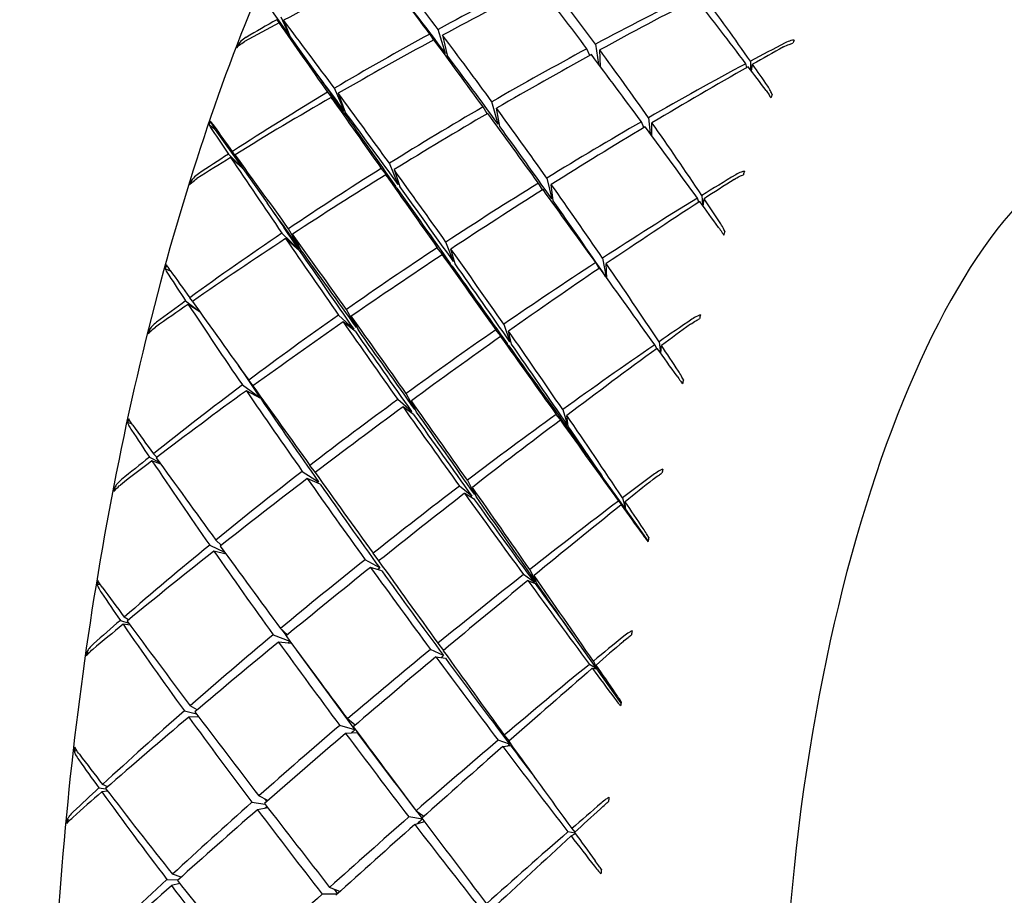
# Model space of a CAD drawing. Header units: inches. Extents: x 24 to 1128, y -74 to 748.
# Tile 105 of 256: x 394.152 to 395.101, y 517.575 to 518.419. Entities that reach past the tile are written whole.
import ezdxf

# ---------------------------------------------------------------- set-up
doc = ezdxf.new("R2010")
doc.units = ezdxf.units.IN
doc.header["$LTSCALE"] = 32
doc.header["$MEASUREMENT"] = 0
doc.layers.add('Dimension (ANSI)', color=7, linetype='Continuous', lineweight=25)
doc.layers.add('Visible (ANSI)', color=7, linetype='Continuous', lineweight=30)
doc.styles.add('Note Text (ANSI)', font='tahoma.ttf')
doc.dimstyles.new('Architectural (ANSI)', dxfattribs={"dimscale": 32, "dimtxt": 0.125, "dimasz": 0.098425, "dimexe": 0.125, "dimexo": 0.0625, "dimgap": 0.031496, "dimtad": 0, "dimtih": 1, "dimtoh": 1, "dimdec": 4, "dimrnd": 1e-08, "dimzin": 3, "dimdsep": 46, "dimlunit": 4, "dimtxsty": 'Note Text (ANSI)', "dimcen": 0.09, "dimdle": 0.393701, "dimclrd": 256, "dimclre": 256, "dimclrt": 256, "dimadec": 0, "dimazin": 3, "dimtfac": 0.96, "dimtofl": 0, "dimtmove": 0, "dimatfit": 3, "dimfxl": 1, "dimfrac": 2, "dimtolj": 1, "dimtzin": 12, "dimlwd": -1, "dimlwe": -1, "dimarcsym": 0})

# ---------------------------------------------------------------- blocks, each defined once
blk = doc.blocks.new('*D22')
at = {"layer": 'Defpoints', "color": 0, "transparency": 16777216}
for p in [(449.63555, 707.27291), (363.01247, 481.71141), (485.53905, 481.71141)]:
    blk.add_point(p, dxfattribs=at)
at = {"layer": 'Dimension (ANSI)', "transparency": 16777216}
for p, q in [((447.63555, 707.27291), (359.01247, 707.27291)), ((363.01247, 704.12331), (363.01247, 605.02522)), ((363.01247, 484.86102), (363.01247, 597.9591)), ((483.53905, 481.71141), (359.01247, 481.71141))]:
    blk.add_line(p, q, dxfattribs=at)
for points in [[(362.48753, 704.12331), (363.5374, 704.12331), (363.01247, 707.27291)], [(362.48753, 484.86102), (363.5374, 484.86102), (363.01247, 481.71141)]]:
    blk.add_solid(points, dxfattribs=at)
at = {"layer": 'Dimension (ANSI)', "transparency": 16777216, "insert": (349.86405, 604.01735), "char_height": 4, "attachment_point": 1, "style": 'Note Text (ANSI)'}
blk.add_mtext('\\A1;18\'-9 9/16"', dxfattribs=at)

msp = doc.modelspace()

# ---------------------------------------------------------------- linework, layer by layer
at = {"layer": 'Visible (ANSI)'}
for p, q in [((394.38771, 518.43831), (394.41274, 518.40302)), ((394.39979, 518.41943), (394.41274, 518.40302)), ((394.41274, 518.40302), (394.40402, 518.42182)), ((394.40629, 518.41882), (394.41274, 518.40302)), ((394.41274, 518.40302), (394.40187, 518.41645)), ((394.56249, 518.38692), (394.55529, 518.41005)), ((394.41274, 518.40302), (394.43493, 518.37174)), ((394.54714, 518.40561), (394.55081, 518.39975)), ((394.55952, 518.40444), (394.5639, 518.38505)), ((394.36275, 518.394), (394.36233, 518.39544)), ((394.70162, 518.38502), (394.69873, 518.39138)), ((394.70699, 518.39581), (394.70996, 518.37646)), ((394.71174, 518.37408), (394.71111, 518.39022)), ((394.85298, 518.37329), (394.85196, 518.37701)), ((394.85638, 518.37937), (394.85631, 518.37125)), ((394.85746, 518.36972), (394.85845, 518.3764)), ((394.46502, 518.33131), (394.45532, 518.35327)), ((394.44875, 518.34937), (394.46375, 518.33055)), ((394.46441, 518.32961), (394.45216, 518.34451)), ((394.45892, 518.34841), (394.46572, 518.33037)), ((394.60257, 518.32878), (394.59854, 518.33531)), ((394.61312, 518.31868), (394.60712, 518.34029)), ((394.61479, 518.31638), (394.61165, 518.33408)), ((394.75804, 518.32487), (394.75968, 518.3096)), ((394.34043, 518.31326), (394.33448, 518.31822)), ((394.34043, 518.31326), (394.33569, 518.32163)), ((394.75367, 518.31538), (394.75128, 518.32098)), ((394.76112, 518.30765), (394.76144, 518.32003)), ((394.34043, 518.31326), (394.36688, 518.27585)), ((394.35304, 518.28977), (394.36688, 518.27585)), ((394.36688, 518.27585), (394.35523, 518.2865)), ((394.36688, 518.27585), (394.35715, 518.29243)), ((394.35953, 518.28916), (394.36688, 518.27585)), ((394.36688, 518.27585), (394.39033, 518.24269)), ((394.50039, 518.27594), (394.51415, 518.25889)), ((394.51679, 518.26055), (394.50832, 518.28091)), ((394.51559, 518.25685), (394.50472, 518.2698)), ((394.51276, 518.27478), (394.51827, 518.2585)), ((394.66003, 518.26668), (394.66478, 518.24666)), ((394.31734, 518.26188), (394.31672, 518.26348)), ((394.6559, 518.25524), (394.65198, 518.26172)), ((394.66622, 518.24462), (394.66435, 518.26056)), ((394.80951, 518.24999), (394.81001, 518.24071)), ((394.80672, 518.2435), (394.80521, 518.24734)), ((394.81092, 518.23946), (394.8117, 518.24673)), ((394.40469, 518.21353), (394.42075, 518.19798)), ((394.42198, 518.19881), (394.41107, 518.21784)), ((394.41485, 518.21258), (394.42271, 518.19779)), ((394.42144, 518.19696), (394.40828, 518.20828)), ((394.57002, 518.18629), (394.56282, 518.20497)), ((394.56694, 518.18426), (394.55448, 518.19948)), ((394.5687, 518.18177), (394.55926, 518.19274)), ((394.57178, 518.18381), (394.56759, 518.19825)), ((394.71053, 518.17955), (394.70721, 518.18515)), ((394.71379, 518.18943), (394.71727, 518.17115)), ((394.71797, 518.17018), (394.71738, 518.18419)), ((394.29786, 518.1764), (394.2922, 518.17925)), ((394.31186, 518.14835), (394.32523, 518.13811)), ((394.32546, 518.1378), (394.31418, 518.14485)), ((394.31844, 518.1478), (394.31584, 518.15124)), ((394.4592, 518.13452), (394.47395, 518.12086)), ((394.47651, 518.12266), (394.4669, 518.13992)), ((394.47548, 518.11867), (394.46378, 518.12795)), ((394.47158, 518.13336), (394.47808, 518.12048)), ((394.6186, 518.12569), (394.6245, 518.10878)), ((394.27768, 518.11855), (394.27683, 518.12024)), ((394.6219, 518.10698), (394.61079, 518.1203)), ((394.62602, 518.10659), (394.62317, 518.11914)), ((394.61548, 518.11372), (394.62346, 518.10479)), ((394.76618, 518.10215), (394.76402, 518.10592)), ((394.7682, 518.1088), (394.76963, 518.09807)), ((394.77008, 518.09745), (394.77051, 518.10531)), ((394.36656, 518.06713), (394.38353, 518.05509)), ((394.37689, 518.06629), (394.37273, 518.07175)), ((394.38427, 518.05401), (394.37037, 518.06156)), ((394.53271, 518.04355), (394.52442, 518.05897)), ((394.52973, 518.04137), (394.51635, 518.05307)), ((394.53457, 518.04091), (394.52946, 518.05184)), ((394.53159, 518.03873), (394.5214, 518.04593)), ((394.6788, 518.02738), (394.66909, 518.03874)), ((394.67545, 518.04335), (394.68003, 518.02827)), ((394.25997, 518.02967), (394.25604, 518.03046)), ((394.67309, 518.03315), (394.67957, 518.0263)), ((394.68076, 518.0272), (394.67925, 518.03779)), ((394.28404, 517.99743), (394.28079, 518.00066)), ((394.27695, 517.99758), (394.28688, 517.9922)), ((394.28783, 517.99088), (394.27941, 517.99391)), ((394.4243, 517.98376), (394.43988, 517.97372)), ((394.43689, 517.98276), (394.43172, 517.98949)), ((394.4415, 517.97142), (394.42914, 517.97686)), ((394.58343, 517.97526), (394.59034, 517.96175)), ((394.73574, 517.94767), (394.71355, 517.97895)), ((394.24447, 517.9665), (394.24333, 517.9682)), ((394.58783, 517.95984), (394.57588, 517.96953)), ((394.58085, 517.96263), (394.58948, 517.95754)), ((394.59196, 517.95945), (394.58826, 517.96837)), ((394.73574, 517.94767), (394.72912, 517.95516)), ((394.73315, 517.95821), (394.73574, 517.94767)), ((394.73574, 517.94767), (394.73561, 517.95455)), ((394.73177, 517.95147), (394.73574, 517.94767)), ((394.75765, 517.91677), (394.73574, 517.94767)), ((394.34623, 517.91252), (394.34096, 517.91751)), ((394.33502, 517.91265), (394.34943, 517.90588)), ((394.3509, 517.90387), (394.33906, 517.90686)), ((394.49895, 517.8906), (394.48481, 517.8986)), ((394.49818, 517.89758), (394.49259, 517.90479)), ((394.50092, 517.88786), (394.49016, 517.89117)), ((394.64368, 517.8891), (394.6492, 517.87755)), ((394.64802, 517.87662), (394.63755, 517.88427)), ((394.64179, 517.87845), (394.64884, 517.87549)), ((394.64998, 517.87643), (394.64771, 517.88331)), ((394.22962, 517.87463), (394.22663, 517.87439)), ((394.24891, 517.84006), (394.25693, 517.83739)), ((394.25662, 517.84045), (394.2526, 517.84326)), ((394.25832, 517.83551), (394.25153, 517.83628)), ((394.41007, 517.82625), (394.4034, 517.8322)), ((394.39626, 517.82624), (394.41234, 517.82005)), ((394.70824, 517.79317), (394.68479, 517.82633)), ((394.41413, 517.81762), (394.4014, 517.81912)), ((394.56047, 517.8061), (394.54785, 517.81201)), ((394.5551, 517.81796), (394.56051, 517.81109)), ((394.21829, 517.80833), (394.2168, 517.80994)), ((394.55311, 517.80489), (394.56222, 517.80372)), ((394.70824, 517.79317), (394.70108, 517.79764)), ((394.70389, 517.79383), (394.70824, 517.79317)), ((394.70496, 517.80081), (394.70824, 517.79317)), ((394.70824, 517.79317), (394.70757, 517.79703)), ((394.73157, 517.76019), (394.70824, 517.79317)), ((394.32294, 517.75363), (394.3163, 517.75775)), ((394.31062, 517.75276), (394.3222, 517.74991)), ((394.32439, 517.74701), (394.3149, 517.74683)), ((394.4753, 517.739), (394.46786, 517.74507)), ((394.47512, 517.73454), (394.4604, 517.7387)), ((394.47722, 517.73174), (394.46607, 517.7311)), ((394.61902, 517.72935), (394.6236, 517.72367)), ((394.62419, 517.72056), (394.61314, 517.72437)), ((394.61763, 517.71842), (394.62506, 517.71941)), ((394.20685, 517.71456), (394.20448, 517.71371)), ((394.22823, 517.67848), (394.23495, 517.67758)), ((394.23672, 517.67961), (394.23175, 517.68173)), ((394.23668, 517.67533), (394.23102, 517.67463)), ((394.39103, 517.66618), (394.38241, 517.67072)), ((394.37558, 517.66465), (394.38847, 517.66282)), ((394.39117, 517.65931), (394.38103, 517.65743)), ((394.54019, 517.6484), (394.52717, 517.65043)), ((394.53411, 517.65649), (394.54162, 517.65111)), ((394.19963, 517.64678), (394.19768, 517.64818)), ((394.53273, 517.64319), (394.54204, 517.64595)), ((394.68736, 517.6348), (394.6804, 517.63605)), ((394.68338, 517.63219), (394.68758, 517.63449)), ((394.68411, 517.63928), (394.68714, 517.63567)), ((394.30757, 517.59248), (394.29918, 517.59521)), ((394.29375, 517.59017), (394.3046, 517.58983)), ((394.30615, 517.5864), (394.2983, 517.5842)), ((394.45775, 517.57588), (394.44354, 517.57612)), ((394.46065, 517.5785), (394.45067, 517.58254))]:
    msp.add_line(p, q, dxfattribs=at)
for centre, major_axis, ratio, start_param, end_param in [((394.74231, 517.59653), (-1.51916, -0.88595), 0.501414, 4.580807, 4.641835), ((395.07371, 517.56544), (0.93049, -1.34224), 0.035356, 2.222389, 2.283418), ((394.74231, 517.59653), (-0.7716, 1.31604), 0.192221, 5.261612, 5.321714), ((395.07371, 517.56544), (-1.54609, -0.78924), 0.569714, 4.697079, 4.757181), ((394.74231, 517.59653), (-0.68651, 1.30124), 0.266742, 5.226432, 5.286534), ((394.74231, 517.59653), (-1.49643, -0.94661), 0.446294, 4.495272, 4.555067), ((395.07371, 517.56544), (0.8647, -1.33248), 0.103024, 2.170839, 2.230634), ((394.74231, 517.59653), (-0.75308, 1.28446), 0.192221, 5.25809, 5.311194), ((395.07371, 517.56544), (-1.52469, -0.86839), 0.515368, 4.599659, 4.65976), ((394.74231, 517.59653), (-1.47131, -0.99613), 0.390767, 4.413231, 4.47426), ((395.07371, 517.56544), (0.79158, -1.31965), 0.173726, 2.125136, 2.186165), ((394.74231, 517.59653), (-0.58807, 1.28682), 0.343574, 5.201382, 5.263977), ((395.07371, 517.56544), (-1.56803, -0.68945), 0.622723, 4.872558, 4.892709), ((394.74231, 517.59653), (-0.84684, 1.32946), 0.120725, 5.239147, 5.300175), ((394.74231, 517.59653), (-1.51916, -0.88595), 0.501414, 4.64469, 4.666324), ((395.07371, 517.56544), (-0.99015, 1.34796), 0.02956, 0.86601, 0.928604), ((395.07371, 517.56544), (-1.54609, -0.78924), 0.569714, 4.762529, 4.823557), ((394.74231, 517.59653), (-1.49643, -0.94661), 0.446294, 4.560415, 4.620517), ((395.07371, 517.56544), (0.93049, -1.34224), 0.035356, 2.15694, 2.217042), ((394.74231, 517.59653), (-0.7716, 1.31604), 0.192221, 5.196469, 5.256264), ((394.93967, 517.84752), (0.17907, 0.86811), 0.214531, 0.926352, 0.930949), ((394.61981, 518.0657), (-0.14212, -0.75572), 0.437591, 4.344619, 4.349217), ((395.07371, 517.56544), (-1.52469, -0.86839), 0.515368, 4.665108, 4.724904), ((394.74231, 517.59653), (-0.68651, 1.30124), 0.266742, 5.160056, 5.221084), ((395.07371, 517.56544), (-1.5024, -0.93232), 0.460365, 4.552031, 4.573664), ((394.74231, 517.59653), (-1.4429, -1.0365), 0.33478, 4.377893, 4.398044), ((395.07371, 517.56544), (-1.50898, -0.7703), 0.569714, 4.760112, 4.760703), ((394.74231, 517.59653), (-0.75308, 1.28446), 0.192221, 5.192955, 5.256264), ((394.74231, 517.59653), (-1.47131, -0.99613), 0.390767, 4.479608, 4.53971), ((394.74231, 517.59653), (-0.67003, 1.27001), 0.266742, 5.234708, 5.234775), ((395.07371, 517.56544), (0.8647, -1.33248), 0.103024, 2.105389, 2.165491), ((394.74231, 517.59653), (-0.82652, 1.29755), 0.120725, 5.235602, 5.273754), ((395.07371, 517.56544), (-0.96638, 1.31561), 0.02956, 0.889576, 0.928604), ((395.07371, 517.56544), (-1.5024, -0.93232), 0.460365, 4.576519, 4.637547), ((394.74231, 517.59653), (-1.4429, -1.0365), 0.33478, 4.400899, 4.463494), ((395.07371, 517.56544), (0.79158, -1.31965), 0.173726, 2.100648, 2.122281), ((394.74231, 517.59653), (-0.58807, 1.28682), 0.343574, 5.178376, 5.198527), ((395.07371, 517.56544), (-1.54609, -0.78924), 0.569714, 4.827979, 4.890574), ((394.74231, 517.59653), (-1.49643, -0.94661), 0.446294, 4.624938, 4.685967), ((395.07371, 517.56544), (-0.99015, 1.34796), 0.02956, 0.933026, 0.994054), ((394.74231, 517.59653), (-0.84684, 1.32946), 0.120725, 5.174623, 5.234725), ((395.0122, 518.02883), (-0.2239, -0.74736), 0.300709, 4.364197, 4.368795), ((395.07371, 517.56544), (-1.52469, -0.86839), 0.515368, 4.730558, 4.79066), ((394.74231, 517.59653), (-0.7716, 1.31604), 0.192221, 5.130712, 5.190814), ((395.07371, 517.56544), (-1.50898, -0.7703), 0.569714, 4.827979, 4.828032), ((395.07371, 517.56544), (-0.96638, 1.31561), 0.02956, 0.929481, 0.994054), ((395.07371, 517.56544), (-1.50898, -0.7703), 0.569714, 4.82691, 4.827102), ((394.74231, 517.59653), (-0.82652, 1.29755), 0.120725, 5.171102, 5.234725), ((394.74231, 517.59653), (-1.47131, -0.99613), 0.390767, 4.545364, 4.605159), ((395.07371, 517.56544), (0.93049, -1.34224), 0.035356, 2.09149, 2.151285), ((394.52951, 517.8157), (-0.12162, -0.89479), 0.338858, 4.158197, 4.162796), ((394.74231, 517.59653), (-0.91437, 1.3401), 0.052306, 5.222346, 5.243979), ((395.07371, 517.56544), (-1.4881, -0.84755), 0.515368, 4.727642, 4.728418), ((394.74231, 517.59653), (-0.75308, 1.28446), 0.192221, 5.12719, 5.190814), ((395.07371, 517.56544), (-1.5024, -0.93232), 0.460365, 4.641969, 4.70207), ((394.74231, 517.59653), (-1.4429, -1.0365), 0.33478, 4.467916, 4.528944), ((395.07371, 517.56544), (0.8647, -1.33248), 0.103024, 2.039939, 2.100968), ((394.74231, 517.59653), (-0.68651, 1.30124), 0.266742, 5.09304, 5.155634), ((395.16876, 517.55652), (-0.07006, -0.74672), 0.364593, 3.141593, 6.283185), ((395.07371, 517.56544), (-1.04446, 1.34885), 0.092096, 0.914192, 0.934342), ((394.74231, 517.59653), (-1.49643, -0.94661), 0.446294, 4.688822, 4.710455), ((395.07371, 517.56544), (-1.54609, -0.78924), 0.569714, 4.893429, 4.91358), ((395.07371, 517.56544), (-1.04446, 1.34885), 0.092096, 0.937197, 0.999792), ((394.74231, 517.59653), (-0.91437, 1.3401), 0.052306, 5.158463, 5.219491), ((395.07371, 517.56544), (-1.52469, -0.86839), 0.515368, 4.796008, 4.857036), ((394.74231, 517.59653), (-1.47131, -0.99613), 0.390767, 4.610507, 4.670609), ((395.07371, 517.56544), (-0.99015, 1.34796), 0.02956, 0.999402, 1.059504), ((394.74231, 517.59653), (-0.84684, 1.32946), 0.120725, 5.10948, 5.169275), ((395.07371, 517.56544), (-1.47799, -0.98446), 0.40494, 4.600761, 4.622394), ((394.92196, 517.77866), (0.15566, 0.89182), 0.201652, 1.018436, 1.023034), ((394.59479, 518.01529), (-0.1501, -0.79087), 0.408648, 4.471576, 4.476172), ((395.07371, 517.56544), (-1.4881, -0.84755), 0.515368, 4.796008, 4.796132), ((395.07371, 517.56544), (-0.96638, 1.31561), 0.02956, 0.995881, 1.059504), ((395.07371, 517.56544), (-1.4881, -0.84755), 0.515368, 4.793732, 4.794182), ((394.74231, 517.59653), (-0.82652, 1.29755), 0.120725, 5.105966, 5.169275), ((395.07371, 517.56544), (-1.5024, -0.93232), 0.460365, 4.707418, 4.767214), ((394.74231, 517.59653), (-0.7716, 1.31604), 0.192221, 5.064336, 5.125364), ((394.74231, 517.59653), (-1.41053, -1.06908), 0.278154, 4.436308, 4.456459), ((394.74231, 517.59653), (-1.4429, -1.0365), 0.33478, 4.534292, 4.594394), ((395.07371, 517.56544), (0.93049, -1.34224), 0.035356, 2.02604, 2.086142), ((395.07371, 517.56544), (-1.46635, -0.90995), 0.460365, 4.70483, 4.705592), ((394.74231, 517.59653), (-0.89242, 1.30794), 0.052306, 5.154918, 5.19307), ((395.07371, 517.56544), (-1.01939, 1.31648), 0.092096, 0.960764, 0.999792), ((394.74231, 517.59653), (-0.75308, 1.28446), 0.192221, 5.061435, 5.125364), ((395.07371, 517.56544), (-1.47799, -0.98446), 0.40494, 4.625249, 4.686277), ((394.74231, 517.59653), (-1.41053, -1.06908), 0.278154, 4.459314, 4.521909), ((395.07371, 517.56544), (0.8647, -1.33248), 0.103024, 2.015451, 2.037084), ((394.74231, 517.59653), (-0.68651, 1.30124), 0.266742, 5.070034, 5.090185), ((395.07371, 517.56544), (-1.52469, -0.86839), 0.515368, 4.861458, 4.924053), ((394.74231, 517.59653), (-0.91437, 1.3401), 0.052306, 5.093939, 5.154041), ((394.98702, 517.97848), (-0.21586, -0.7844), 0.268402, 4.480481, 4.485077), ((394.74231, 517.59653), (-1.47131, -0.99613), 0.390767, 4.675031, 4.736059), ((395.07371, 517.56544), (-1.04446, 1.34885), 0.092096, 1.004214, 1.065242), ((395.07371, 517.56544), (-1.4881, -0.84755), 0.515368, 4.861458, 4.861651), ((395.07371, 517.56544), (-1.01939, 1.31648), 0.092096, 1.000669, 1.065242), ((395.07371, 517.56544), (-1.4881, -0.84755), 0.515368, 4.860481, 4.860581), ((394.74231, 517.59653), (-0.89242, 1.30794), 0.052306, 5.090418, 5.154041), ((395.07371, 517.56544), (-1.5024, -0.93232), 0.460365, 4.772868, 4.83297), ((394.74231, 517.59653), (-1.4429, -1.0365), 0.33478, 4.600048, 4.659844), ((395.07371, 517.56544), (-0.99015, 1.34796), 0.02956, 1.065159, 1.124954), ((394.74231, 517.59653), (-0.84684, 1.32946), 0.120725, 5.043724, 5.103826), ((394.51501, 517.74268), (-0.10678, -0.91123), 0.331069, 4.247338, 4.251937), ((395.07371, 517.56544), (-1.46635, -0.90995), 0.460365, 4.772868, 4.773036), ((395.07371, 517.56544), (-0.96638, 1.31561), 0.02956, 1.061645, 1.124954), ((395.07371, 517.56544), (-1.46635, -0.90995), 0.460365, 4.77012, 4.770728), ((394.74231, 517.59653), (-0.82652, 1.29755), 0.120725, 5.040202, 5.103826), ((395.07371, 517.56544), (-1.47799, -0.98446), 0.40494, 4.690699, 4.7508), ((394.74231, 517.59653), (-0.7716, 1.31604), 0.192221, 4.99732, 5.059914), ((395.07371, 517.56544), (-1.09402, 1.34425), 0.152642, 0.982201, 1.002352), ((394.74231, 517.59653), (-0.9755, 1.34693), 0.013278, 1.115106, 1.136739), ((394.74231, 517.59653), (-1.41053, -1.06908), 0.278154, 4.52633, 4.587359), ((395.07371, 517.56544), (0.93049, -1.34224), 0.035356, 1.96059, 2.021618), ((395.07371, 517.56544), (-1.44251, -0.96083), 0.40494, 4.689385, 4.68981), ((394.74231, 517.59653), (-1.47131, -0.99613), 0.390767, 4.738914, 4.760547), ((395.07371, 517.56544), (-1.52469, -0.86839), 0.515368, 4.926908, 4.947059), ((395.07371, 517.56544), (-1.09402, 1.34425), 0.152642, 1.005207, 1.067802), ((394.74231, 517.59653), (-0.9755, 1.34693), 0.013278, 1.139594, 1.200623), ((395.07371, 517.56544), (-1.5024, -0.93232), 0.460365, 4.838318, 4.899346), ((394.90746, 517.7055), (0.12968, 0.90953), 0.193406, 1.107236, 1.111832), ((394.74231, 517.59653), (-1.4429, -1.0365), 0.33478, 4.665191, 4.725293), ((395.07371, 517.56544), (-1.04446, 1.34885), 0.092096, 1.07059, 1.130692), ((394.74231, 517.59653), (-0.91437, 1.3401), 0.052306, 5.028796, 5.088591), ((395.07371, 517.56544), (-1.45048, -1.02701), 0.349083, 4.654374, 4.676007), ((394.74231, 517.59653), (-1.37368, -1.09488), 0.220636, 4.497942, 4.518093), ((394.57125, 517.95825), (-0.15097, -0.82446), 0.383427, 4.585202, 4.589799), ((395.07371, 517.56544), (-1.46635, -0.90995), 0.460365, 4.838318, 4.838785), ((395.07371, 517.56544), (-1.01939, 1.31648), 0.092096, 1.067068, 1.130692), ((395.07371, 517.56544), (-1.46635, -0.90995), 0.460365, 4.836251, 4.836492), ((394.74231, 517.59653), (-0.89242, 1.30794), 0.052306, 5.025282, 5.088591), ((395.07371, 517.56544), (-1.47799, -0.98446), 0.40494, 4.756148, 4.815944), ((394.74231, 517.59653), (-0.84684, 1.32946), 0.120725, 4.977347, 5.038376), ((394.74231, 517.59653), (-1.41053, -1.06908), 0.278154, 4.592707, 4.652809), ((395.07371, 517.56544), (-0.99015, 1.34796), 0.02956, 1.130302, 1.190404), ((395.07371, 517.56544), (-1.44251, -0.96083), 0.40494, 4.756148, 4.75632), ((395.07371, 517.56544), (-1.44251, -0.96083), 0.40494, 4.753702, 4.754322), ((394.74231, 517.59653), (-0.82652, 1.29755), 0.120725, 4.973803, 5.038376), ((395.07371, 517.56544), (-1.45048, -1.02701), 0.349083, 4.678862, 4.739891), ((394.74231, 517.59653), (-0.7716, 1.31604), 0.192221, 4.974314, 4.994464), ((395.07371, 517.56544), (-0.96638, 1.31561), 0.02956, 1.12678, 1.190404), ((394.74231, 517.59653), (-1.37368, -1.09488), 0.220636, 4.520948, 4.583543), ((395.07371, 517.56544), (0.93049, -1.34224), 0.035356, 1.936102, 1.957735), ((395.07371, 517.56544), (-1.06777, 1.31199), 0.152642, 1.042596, 1.067802), ((395.07371, 517.56544), (-1.5024, -0.93232), 0.460365, 4.903768, 4.966363), ((394.96369, 517.92134), (-0.2024, -0.81983), 0.24219, 4.587725, 4.592321), ((394.74231, 517.59653), (-1.4429, -1.0365), 0.33478, 4.729715, 4.790743), ((395.07371, 517.56544), (-1.09402, 1.34425), 0.152642, 1.072224, 1.133252), ((394.74231, 517.59653), (-0.9755, 1.34693), 0.013278, 1.205044, 1.265146), ((395.07371, 517.56544), (-1.46635, -0.90995), 0.460365, 4.903768, 4.904153), ((395.07371, 517.56544), (-1.06777, 1.31199), 0.152642, 1.068679, 1.133252), ((395.07371, 517.56544), (-1.47799, -0.98446), 0.40494, 4.821598, 4.8817), ((394.74231, 517.59653), (-0.91437, 1.3401), 0.052306, 4.96304, 5.023141), ((394.74231, 517.59653), (-1.41053, -1.06908), 0.278154, 4.658463, 4.718258), ((395.07371, 517.56544), (-1.04446, 1.34885), 0.092096, 1.136346, 1.196142), ((395.07371, 517.56544), (-1.44251, -0.96083), 0.40494, 4.821598, 4.822257), ((395.07371, 517.56544), (-1.01939, 1.31648), 0.092096, 1.132833, 1.196142), ((395.07371, 517.56544), (-1.44251, -0.96083), 0.40494, 4.81912, 4.819458), ((394.74231, 517.59653), (-0.89242, 1.30794), 0.052306, 4.959518, 5.023141), ((395.07371, 517.56544), (-1.45048, -1.02701), 0.349083, 4.744312, 4.804414), ((394.50371, 517.66752), (-0.08995, -0.91985), 0.327486, 4.334422, 4.339021), ((394.74231, 517.59653), (-1.37368, -1.09488), 0.220636, 4.587964, 4.648992), ((395.07371, 517.56544), (-0.99015, 1.34796), 0.02956, 1.194825, 1.255854), ((394.74231, 517.59653), (-0.84684, 1.32946), 0.120725, 4.910331, 4.972926), ((395.07371, 517.56544), (-1.13933, 1.33356), 0.211581, 1.047258, 1.067409), ((394.74231, 517.59653), (-1.03111, 1.34912), 0.076382, 1.187169, 1.208802), ((395.07371, 517.56544), (-1.41567, -1.00236), 0.349083, 4.744312, 4.744417), ((395.07371, 517.56544), (-0.96638, 1.31561), 0.02956, 1.19128, 1.229433), ((395.07371, 517.56544), (-1.41567, -1.00236), 0.349083, 4.74306, 4.743436), ((394.74231, 517.59653), (-0.82652, 1.29755), 0.120725, 4.933897, 4.972926), ((394.74231, 517.59653), (-1.4429, -1.0365), 0.33478, 4.793598, 4.815231), ((395.07371, 517.56544), (-1.5024, -0.93232), 0.460365, 4.969218, 4.989369), ((395.07371, 517.56544), (-1.13933, 1.33356), 0.211581, 1.070264, 1.132858), ((394.74231, 517.59653), (-1.03111, 1.34912), 0.076382, 1.211657, 1.272685), ((395.07371, 517.56544), (-1.47799, -0.98446), 0.40494, 4.887048, 4.948076), ((394.74231, 517.59653), (-0.9755, 1.34693), 0.013278, 1.270494, 1.330289), ((394.89625, 517.63035), (-0.10185, -0.91924), 0.18936, 4.336154, 4.340751), ((394.74231, 517.59653), (-1.41053, -1.06908), 0.278154, 4.723606, 4.783708), ((395.07371, 517.56544), (-1.09402, 1.34425), 0.152642, 1.1386, 1.198702), ((395.07371, 517.56544), (-1.44251, -0.96083), 0.40494, 4.887048, 4.888014), ((395.07371, 517.56544), (-1.41917, -1.06147), 0.292641, 4.7119, 4.733533), ((394.74231, 517.59653), (-1.33195, -1.11469), 0.161915, 4.562544, 4.582695), ((394.55061, 517.8948), (-0.1461, -0.85585), 0.363202, 4.688609, 4.693205), ((395.07371, 517.56544), (-1.06777, 1.31199), 0.152642, 1.135078, 1.198702), ((395.07371, 517.56544), (-1.45048, -1.02701), 0.349083, 4.809762, 4.869558), ((394.74231, 517.59653), (-1.37368, -1.09488), 0.220636, 4.65434, 4.714442), ((395.07371, 517.56544), (-1.04446, 1.34885), 0.092096, 1.20149, 1.261592), ((394.74231, 517.59653), (-0.91437, 1.3401), 0.052306, 4.896663, 4.957692), ((395.07371, 517.56544), (-1.41567, -1.00236), 0.349083, 4.809762, 4.810477), ((395.07371, 517.56544), (-1.01939, 1.31648), 0.092096, 1.197968, 1.261592), ((395.07371, 517.56544), (-1.41567, -1.00236), 0.349083, 4.807571, 4.807936), ((394.74231, 517.59653), (-0.89242, 1.30794), 0.052306, 4.893118, 4.957692), ((395.07371, 517.56544), (-1.41917, -1.06147), 0.292641, 4.736388, 4.797416), ((394.74231, 517.59653), (-0.84684, 1.32946), 0.120725, 4.887325, 4.907476), ((394.74231, 517.59653), (-1.33195, -1.11469), 0.161915, 4.58555, 4.648145), ((395.07371, 517.56544), (-0.99015, 1.34796), 0.02956, 1.258709, 1.280342), ((394.94276, 517.85802), (0.18444, 0.85208), 0.221819, 1.546203, 1.5508), ((395.07371, 517.56544), (-1.47799, -0.98446), 0.40494, 4.952498, 5.015093), ((394.74231, 517.59653), (-1.41053, -1.06908), 0.278154, 4.78813, 4.849158), ((395.07371, 517.56544), (-1.13933, 1.33356), 0.211581, 1.13728, 1.198308), ((394.74231, 517.59653), (-1.03111, 1.34912), 0.076382, 1.277107, 1.337209), ((395.07371, 517.56544), (-1.45048, -1.02701), 0.349083, 4.875212, 4.935314), ((394.74231, 517.59653), (-0.9755, 1.34693), 0.013278, 1.335944, 1.396046), ((394.74231, 517.59653), (-1.37368, -1.09488), 0.220636, 4.720097, 4.779892), ((395.07371, 517.56544), (-1.09402, 1.34425), 0.152642, 1.204356, 1.264152), ((395.07371, 517.56544), (-1.41567, -1.00236), 0.349083, 4.875212, 4.876654), ((395.07371, 517.56544), (-1.06777, 1.31199), 0.152642, 1.200842, 1.264152), ((394.4963, 517.59078), (-0.07193, -0.92129), 0.328261, 4.420601, 4.425198), ((395.07371, 517.56544), (-1.41917, -1.06147), 0.292641, 4.801838, 4.86194), ((394.74231, 517.59653), (-1.33195, -1.11469), 0.161915, 4.652566, 4.713595), ((395.07371, 517.56544), (-1.04446, 1.34885), 0.092096, 1.266013, 1.327042), ((394.74231, 517.59653), (-0.91437, 1.3401), 0.052306, 4.829647, 4.892242), ((395.07371, 517.56544), (-1.38511, -1.03599), 0.292641, 4.80072, 4.800961), ((394.74231, 517.59653), (-1.08183, 1.34598), 0.137398, 1.255957, 1.27759), ((395.07371, 517.56544), (-1.38511, -1.03599), 0.292641, 4.801838, 4.802315), ((395.07371, 517.56544), (-1.01939, 1.31648), 0.092096, 1.262468, 1.30062), ((394.74231, 517.59653), (-0.89242, 1.30794), 0.052306, 4.853213, 4.892242), ((395.07371, 517.56544), (-1.18088, 1.31616), 0.269265, 1.109364, 1.129515), ((395.07371, 517.56544), (-1.47799, -0.98446), 0.40494, 5.017948, 5.038099), ((394.74231, 517.59653), (-1.08183, 1.34598), 0.137398, 1.280445, 1.341473), ((394.74231, 517.59653), (-1.41053, -1.06908), 0.278154, 4.852013, 4.873646), ((395.07371, 517.56544), (-1.18088, 1.31616), 0.269265, 1.13237, 1.194965), ((395.07371, 517.56544), (-1.11199, 1.30155), 0.211581, 1.189534, 1.194293), ((394.88852, 517.55412), (-0.07295, -0.92093), 0.189364, 4.423063, 4.427661), ((395.07371, 517.56544), (-1.45048, -1.02701), 0.349083, 4.940662, 5.00169), ((394.74231, 517.59653), (-1.03111, 1.34912), 0.076382, 1.342556, 1.402352), ((395.07371, 517.56544), (-1.38351, -1.08891), 0.235378, 4.772748, 4.794381), ((394.74231, 517.59653), (-1.37368, -1.09488), 0.220636, 4.78524, 4.845342), ((395.07371, 517.56544), (-1.13933, 1.33356), 0.211581, 1.203656, 1.263758), ((395.07371, 517.56544), (-1.41567, -1.00236), 0.349083, 4.940723, 4.942409), ((395.07371, 517.56544), (-1.11199, 1.30155), 0.211581, 1.204738, 1.263758), ((395.07371, 517.56544), (-1.41917, -1.06147), 0.292641, 4.867288, 4.927083), ((394.74231, 517.59653), (-0.9755, 1.34693), 0.013278, 1.401394, 1.462422), ((394.74231, 517.59653), (-1.28495, -1.12919), 0.101643, 4.630085, 4.650236), ((394.53207, 517.82641), (-0.13647, -0.88159), 0.347336, 4.784763, 4.789362), ((394.74231, 517.59653), (-1.33195, -1.11469), 0.161915, 4.718943, 4.779044), ((395.07371, 517.56544), (-1.09402, 1.34425), 0.152642, 1.2695, 1.329602), ((395.07371, 517.56544), (-1.38511, -1.03599), 0.292641, 4.867288, 4.869001), ((395.07371, 517.56544), (-1.06777, 1.31199), 0.152642, 1.265978, 1.329602), ((395.07371, 517.56544), (-1.38351, -1.08891), 0.235378, 4.797236, 4.858264), ((394.74231, 517.59653), (-1.28495, -1.12919), 0.101643, 4.653091, 4.715686), ((395.07371, 517.56544), (-1.04446, 1.34885), 0.092096, 1.329897, 1.35153), ((394.74231, 517.59653), (-0.91437, 1.3401), 0.052306, 4.806641, 4.826792), ((394.92449, 517.7896), (0.1627, 0.87925), 0.206698, 1.640834, 1.645432), ((395.07371, 517.56544), (-1.45048, -1.02701), 0.349083, 5.006112, 5.068707), ((394.74231, 517.59653), (-1.37368, -1.09488), 0.220636, 4.849764, 4.910792), ((395.07371, 517.56544), (-1.18088, 1.31616), 0.269265, 1.199387, 1.260415), ((394.74231, 517.59653), (-1.08183, 1.34598), 0.137398, 1.345895, 1.405997), ((395.07371, 517.56544), (-1.41917, -1.06147), 0.292641, 4.932738, 4.99284), ((394.74231, 517.59653), (-1.03111, 1.34912), 0.076382, 1.408006, 1.468108), ((394.74231, 517.59653), (-1.33195, -1.11469), 0.161915, 4.784699, 4.844494), ((395.07371, 517.56544), (-1.13933, 1.33356), 0.211581, 1.269413, 1.329208), ((395.07371, 517.56544), (-1.38511, -1.03599), 0.292641, 4.932738, 4.93559), ((395.07371, 517.56544), (-1.11199, 1.30155), 0.211581, 1.265899, 1.328515), ((394.49265, 517.5143), (-0.05376, -0.91489), 0.33331, 4.507697, 4.512291), ((395.07371, 517.56544), (-1.38351, -1.08891), 0.235378, 4.862686, 4.922787), ((394.74231, 517.59653), (-1.28495, -1.12919), 0.101643, 4.720107, 4.781136), ((395.07371, 517.56544), (-1.09402, 1.34425), 0.152642, 1.334023, 1.395051), ((395.07371, 517.56544), (-1.3503, -1.06278), 0.235378, 4.862686, 4.864051), ((394.74231, 517.59653), (-0.9755, 1.34693), 0.013278, 1.466844, 1.529438), ((395.07371, 517.56544), (-1.06777, 1.31199), 0.152642, 1.330478, 1.355776), ((394.74231, 517.59653), (-1.12818, 1.33689), 0.196711, 1.321756, 1.343389), ((395.07371, 517.56544), (-1.21919, 1.29139), 0.326011, 1.168306, 1.188457), ((395.07371, 517.56544), (-1.45048, -1.02701), 0.349083, 5.071562, 5.091712), ((394.74231, 517.59653), (-1.12818, 1.33689), 0.196711, 1.346244, 1.407272), ((394.74231, 517.59653), (-1.37368, -1.09488), 0.220636, 4.913647, 4.93528), ((395.07371, 517.56544), (-1.21919, 1.29139), 0.326011, 1.191312, 1.253907), ((394.88469, 517.47766), (-0.04375, -0.91546), 0.193577, 4.510528, 4.515125), ((395.07371, 517.56544), (-1.41917, -1.06147), 0.292641, 4.998188, 5.059216), ((394.74231, 517.59653), (-1.08183, 1.34598), 0.137398, 1.411345, 1.47114), ((395.07371, 517.56544), (-1.15253, 1.28457), 0.269265, 1.256369, 1.258103), ((395.07371, 517.56544), (-1.38511, -1.03599), 0.292641, 4.999832, 5.001313), ((395.07371, 517.56544), (-1.34305, -1.11018), 0.176994, 4.836605, 4.858238), ((394.74231, 517.59653), (-1.33195, -1.11469), 0.161915, 4.849842, 4.909944), ((395.07371, 517.56544), (-1.18088, 1.31616), 0.269265, 1.265763, 1.325865), ((395.07371, 517.56544), (-1.38351, -1.08891), 0.235378, 4.928135, 4.987931), ((394.74231, 517.59653), (-1.23234, -1.13908), 0.039443, 4.700754, 4.720905), ((394.51749, 517.75422), (-0.12353, -0.90253), 0.336542, 4.876055, 4.88065), ((394.74231, 517.59653), (-1.28495, -1.12919), 0.101643, 4.786484, 4.846586), ((395.07371, 517.56544), (-1.13933, 1.33356), 0.211581, 1.334556, 1.394658), ((395.07371, 517.56544), (-1.3503, -1.06278), 0.235378, 4.928175, 4.932177), ((394.74231, 517.59653), (-1.03111, 1.34912), 0.076382, 1.473456, 1.534484), ((395.07371, 517.56544), (-1.34305, -1.11018), 0.176994, 4.861093, 4.922122), ((394.74231, 517.59653), (-1.23234, -1.13908), 0.039443, 4.72376, 4.786354), ((395.07371, 517.56544), (-1.09402, 1.34425), 0.152642, 1.397906, 1.419539), ((394.74231, 517.59653), (-0.9755, 1.34693), 0.013278, 1.532293, 1.552444), ((394.90952, 517.71732), (0.13809, 0.90081), 0.196487, 1.731617, 1.736214), ((395.07371, 517.56544), (-1.41917, -1.06147), 0.292641, 5.063637, 5.126232), ((394.74231, 517.59653), (-1.33195, -1.11469), 0.161915, 4.914366, 4.975394), ((395.07371, 517.56544), (-1.21919, 1.29139), 0.326011, 1.258329, 1.319357), ((394.74231, 517.59653), (-1.12818, 1.33689), 0.196711, 1.411694, 1.471796), ((395.07371, 517.56544), (-1.38351, -1.08891), 0.235378, 4.993585, 5.053687), ((395.07371, 517.56544), (-1.15253, 1.28457), 0.269265, 1.322054, 1.32549)]:
    msp.add_ellipse(centre, major_axis=major_axis, ratio=ratio, start_param=start_param, end_param=end_param, dxfattribs=at)
for points, knots in [([(394.60963, 518.79057), (394.55854, 518.74961), (394.50891, 518.68821), (394.41637, 518.53074), (394.37353, 518.4346), (394.29898, 518.21772), (394.26726, 518.09712), (394.21795, 517.84351), (394.20034, 517.71057), (394.18096, 517.4456), (394.17918, 517.31363), (394.19164, 517.06383), (394.20589, 516.94606), (394.24912, 516.73638), (394.27811, 516.64457), (394.33857, 516.51686), (394.3671, 516.47246), (394.39831, 516.43845)], [2.787961, 2.787961, 2.787961, 2.787961, 3.110317, 3.110317, 3.433142, 3.433142, 3.754618, 3.754618, 4.075547, 4.075547, 4.396367, 4.396367, 4.717424, 4.717424, 5.039259, 5.039259, 5.271858, 5.271858, 5.271858, 5.271858]), ([(394.37012, 518.40241), (394.36843, 518.40142), (394.36654, 518.39997), (394.36416, 518.39768), (394.36318, 518.39657), (394.36233, 518.39544)], [0, 0, 0, 0, 0.01515687, 0.01515687, 0.02514531, 0.02514531, 0.02514531, 0.02514531]), ([(394.89836, 518.39976), (394.89737, 518.39966), (394.89632, 518.39948), (394.89365, 518.39878), (394.89159, 518.39797), (394.8899, 518.39709)], [0.15981607, 0.15981607, 0.15981607, 0.15981607, 0.16794668, 0.16794668, 0.1826344, 0.1826344, 0.1826344, 0.1826344]), ([(394.36117, 518.3923), (394.3619, 518.39316), (394.36273, 518.39401), (394.36495, 518.396), (394.36685, 518.39733), (394.36852, 518.39825)], [0.15983274, 0.15983274, 0.15983274, 0.15983274, 0.16796335, 0.16796335, 0.18265107, 0.18265107, 0.18265107, 0.18265107]), ([(394.88824, 518.39309), (394.88995, 518.39404), (394.89201, 518.39498), (394.89481, 518.39602), (394.89605, 518.39639), (394.89719, 518.39667)], [0, 0, 0, 0, 0.01515687, 0.01515687, 0.02514531, 0.02514531, 0.02514531, 0.02514531]), ([(394.87734, 518.34712), (394.87681, 518.34837), (394.87623, 518.34963), (394.8749, 518.35227), (394.87391, 518.35399), (394.87307, 518.35521)], [0.16538083, 0.16538083, 0.16538083, 0.16538083, 0.17536928, 0.17536928, 0.19052615, 0.19052615, 0.19052615, 0.19052615]), ([(394.87146, 518.35106), (394.87233, 518.3499), (394.87343, 518.34829), (394.87488, 518.34596), (394.87546, 518.34497), (394.87602, 518.34399)], [0, 0, 0, 0, 0.01468772, 0.01468772, 0.02281833, 0.02281833, 0.02281833, 0.02281833]), ([(394.33448, 518.31822), (394.33473, 518.31767), (394.33507, 518.317), (394.33602, 518.31533), (394.33688, 518.31393), (394.33775, 518.31263)], [0.16538662, 0.16538662, 0.16538662, 0.16538662, 0.17537506, 0.17537506, 0.19053193, 0.19053193, 0.19053193, 0.19053193]), ([(394.33924, 518.31707), (394.33835, 518.31829), (394.33739, 518.31956), (394.33635, 518.32086), (394.33599, 518.32129), (394.33569, 518.32163)], [0, 0, 0, 0, 0.01468772, 0.01468772, 0.02281833, 0.02281833, 0.02281833, 0.02281833]), ([(394.32417, 518.27078), (394.32252, 518.26968), (394.32071, 518.26814), (394.31845, 518.26575), (394.31752, 518.26461), (394.31672, 518.26348)], [0, 0, 0, 0, 0.01515687, 0.01515687, 0.02514531, 0.02514531, 0.02514531, 0.02514531]), ([(394.8407, 518.26544), (394.84236, 518.26651), (394.84438, 518.26763), (394.84714, 518.26896), (394.84836, 518.26948), (394.8495, 518.2699)], [0, 0, 0, 0, 0.01515687, 0.01515687, 0.02514531, 0.02514531, 0.02514531, 0.02514531]), ([(394.85054, 518.27332), (394.84955, 518.27311), (394.8485, 518.27281), (394.84586, 518.27185), (394.84383, 518.27087), (394.84219, 518.26988)], [0.15981607, 0.15981607, 0.15981607, 0.15981607, 0.16794668, 0.16794668, 0.1826344, 0.1826344, 0.1826344, 0.1826344]), ([(394.3157, 518.26001), (394.31639, 518.26087), (394.31717, 518.26173), (394.31929, 518.26377), (394.32112, 518.26519), (394.32274, 518.26621)], [0.15981607, 0.15981607, 0.15981607, 0.15981607, 0.16794668, 0.16794668, 0.1826344, 0.1826344, 0.1826344, 0.1826344]), ([(394.82569, 518.21902), (394.8266, 518.21776), (394.82776, 518.21606), (394.82932, 518.21367), (394.82995, 518.21268), (394.83055, 518.2117)], [0, 0, 0, 0, 0.01468772, 0.01468772, 0.02281833, 0.02281833, 0.02281833, 0.02281833]), ([(394.83174, 518.21515), (394.83115, 518.21642), (394.83051, 518.21771), (394.82907, 518.22044), (394.82801, 518.22226), (394.82712, 518.22359)], [0.16522487, 0.16522487, 0.16522487, 0.16522487, 0.17521332, 0.17521332, 0.19037018, 0.19037018, 0.19037018, 0.19037018]), ([(394.29696, 518.17767), (394.29601, 518.17899), (394.29501, 518.1804), (394.29393, 518.18194), (394.29356, 518.18248), (394.29325, 518.18293)], [0, 0, 0, 0, 0.01468772, 0.01468772, 0.02281833, 0.02281833, 0.02281833, 0.02281833]), ([(394.2922, 518.17925), (394.29246, 518.17856), (394.29282, 518.17776), (394.29382, 518.17582), (394.29474, 518.17427), (394.29566, 518.17287)], [0.16538083, 0.16538083, 0.16538083, 0.16538083, 0.17536928, 0.17536928, 0.19052615, 0.19052615, 0.19052615, 0.19052615]), ([(394.8081, 518.13462), (394.80712, 518.1343), (394.80608, 518.13389), (394.80349, 518.13269), (394.8015, 518.13156), (394.79991, 518.13047)], [0.15982427, 0.15982427, 0.15982427, 0.15982427, 0.16795488, 0.16795488, 0.18264261, 0.18264261, 0.18264261, 0.18264261]), ([(394.28391, 518.12776), (394.28232, 518.12657), (394.28058, 518.12495), (394.27844, 518.12252), (394.27757, 518.12137), (394.27683, 518.12024)], [0, 0, 0, 0, 0.01515687, 0.01515687, 0.02514531, 0.02514531, 0.02514531, 0.02514531]), ([(394.79861, 518.12567), (394.80022, 518.12684), (394.80219, 518.12812), (394.80489, 518.12971), (394.80609, 518.13037), (394.80721, 518.13093)], [0, 0, 0, 0, 0.01515687, 0.01515687, 0.02514531, 0.02514531, 0.02514531, 0.02514531]), ([(394.27596, 518.11652), (394.2766, 518.11735), (394.27734, 518.11821), (394.27935, 518.12027), (394.28111, 518.12174), (394.28268, 518.12285)], [0.15982454, 0.15982454, 0.15982454, 0.15982454, 0.16795515, 0.16795515, 0.18264287, 0.18264287, 0.18264287, 0.18264287]), ([(394.79184, 518.07192), (394.7912, 518.07318), (394.7905, 518.07447), (394.78894, 518.07726), (394.7878, 518.07914), (394.78686, 518.08057)], [0.16538083, 0.16538083, 0.16538083, 0.16538083, 0.17536928, 0.17536928, 0.19052615, 0.19052615, 0.19052615, 0.19052615]), ([(394.78563, 518.07566), (394.78659, 518.07431), (394.78783, 518.07256), (394.78949, 518.07015), (394.79016, 518.06917), (394.79081, 518.06821)], [0, 0, 0, 0, 0.01468772, 0.01468772, 0.02281833, 0.02281833, 0.02281833, 0.02281833]), ([(394.25604, 518.03046), (394.25633, 518.02964), (394.25672, 518.02872), (394.25779, 518.02654), (394.25876, 518.02485), (394.25974, 518.02338)], [0.16538083, 0.16538083, 0.16538083, 0.16538083, 0.17536928, 0.17536928, 0.19052615, 0.19052615, 0.19052615, 0.19052615]), ([(394.26083, 518.02846), (394.25983, 518.02985), (394.25878, 518.03139), (394.25764, 518.03315), (394.25725, 518.03379), (394.25693, 518.03434)], [0, 0, 0, 0, 0.01468772, 0.01468772, 0.02281833, 0.02281833, 0.02281833, 0.02281833]), ([(394.76269, 517.97619), (394.76425, 517.97742), (394.76615, 517.97884), (394.76879, 517.98067), (394.76996, 517.98144), (394.77105, 517.98214)], [0, 0, 0, 0, 0.01515687, 0.01515687, 0.02514531, 0.02514531, 0.02514531, 0.02514531]), ([(394.77178, 517.98604), (394.77081, 517.9856), (394.76979, 517.9851), (394.76725, 517.98368), (394.76532, 517.98242), (394.76378, 517.98127)], [0.15981607, 0.15981607, 0.15981607, 0.15981607, 0.16794668, 0.16794668, 0.1826344, 0.1826344, 0.1826344, 0.1826344]), ([(394.25003, 517.97579), (394.24849, 517.97453), (394.24683, 517.97287), (394.24482, 517.97043), (394.24401, 517.9693), (394.24333, 517.9682)], [0, 0, 0, 0, 0.01515687, 0.01515687, 0.02514531, 0.02514531, 0.02514531, 0.02514531]), ([(394.24263, 517.96427), (394.24322, 517.96507), (394.24391, 517.9659), (394.24582, 517.96795), (394.2475, 517.96945), (394.24902, 517.97063)], [0.15983274, 0.15983274, 0.15983274, 0.15983274, 0.16796335, 0.16796335, 0.18265107, 0.18265107, 0.18265107, 0.18265107]), ([(394.75834, 517.91988), (394.75764, 517.92111), (394.75689, 517.92239), (394.7552, 517.92517), (394.75397, 517.9271), (394.75298, 517.9286)], [0.16538083, 0.16538083, 0.16538083, 0.16538083, 0.17536928, 0.17536928, 0.19052615, 0.19052615, 0.19052615, 0.19052615]), ([(394.75197, 517.92344), (394.75299, 517.92202), (394.75429, 517.92024), (394.75606, 517.91785), (394.75678, 517.91689), (394.75748, 517.91596)], [0, 0, 0, 0, 0.01468772, 0.01468772, 0.02281833, 0.02281833, 0.02281833, 0.02281833]), ([(394.23147, 517.872), (394.23041, 517.87344), (394.2293, 517.87508), (394.2281, 517.87704), (394.22768, 517.87777), (394.22735, 517.87842)], [0, 0, 0, 0, 0.01468772, 0.01468772, 0.02281833, 0.02281833, 0.02281833, 0.02281833]), ([(394.22663, 517.87439), (394.22695, 517.87345), (394.22738, 517.87242), (394.22853, 517.87004), (394.22958, 517.86825), (394.23062, 517.86672)], [0.16522487, 0.16522487, 0.16522487, 0.16522487, 0.17521332, 0.17521332, 0.19037018, 0.19037018, 0.19037018, 0.19037018]), ([(394.7422, 517.83011), (394.74124, 517.82958), (394.74025, 517.82898), (394.73777, 517.82737), (394.7359, 517.82601), (394.73442, 517.82481)], [0.15981607, 0.15981607, 0.15981607, 0.15981607, 0.16794668, 0.16794668, 0.1826344, 0.1826344, 0.1826344, 0.1826344]), ([(394.73357, 517.81953), (394.73506, 517.82082), (394.7369, 517.82234), (394.73944, 517.82438), (394.74058, 517.82526), (394.74165, 517.82607)], [0, 0, 0, 0, 0.01515687, 0.01515687, 0.02514531, 0.02514531, 0.02514531, 0.02514531]), ([(394.21627, 517.80588), (394.21683, 517.80664), (394.21747, 517.80743), (394.21927, 517.80941), (394.22087, 517.81092), (394.22233, 517.81214)], [0.15981607, 0.15981607, 0.15981607, 0.15981607, 0.16794668, 0.16794668, 0.1826344, 0.1826344, 0.1826344, 0.1826344]), ([(394.2231, 517.81746), (394.22162, 517.81616), (394.22005, 517.81449), (394.21817, 517.81209), (394.21742, 517.811), (394.2168, 517.80994)], [0, 0, 0, 0, 0.01515687, 0.01515687, 0.02514531, 0.02514531, 0.02514531, 0.02514531]), ([(394.72528, 517.76495), (394.72636, 517.76349), (394.72774, 517.7617), (394.72962, 517.75937), (394.73038, 517.75845), (394.73112, 517.75758)], [0, 0, 0, 0, 0.01468772, 0.01468772, 0.02281833, 0.02281833, 0.02281833, 0.02281833]), ([(394.73181, 517.76162), (394.73105, 517.7628), (394.73023, 517.76405), (394.72842, 517.76679), (394.72711, 517.76873), (394.72605, 517.77027)], [0.16538083, 0.16538083, 0.16538083, 0.16538083, 0.17536928, 0.17536928, 0.19052615, 0.19052615, 0.19052615, 0.19052615]), ([(394.20938, 517.71096), (394.20826, 517.71243), (394.20708, 517.71415), (394.2058, 517.71627), (394.20536, 517.71707), (394.205, 517.71781)], [0, 0, 0, 0, 0.01468772, 0.01468772, 0.02281833, 0.02281833, 0.02281833, 0.02281833]), ([(394.20448, 517.71371), (394.20483, 517.71267), (394.2053, 517.71155), (394.20655, 517.70901), (394.20767, 517.70714), (394.20878, 517.70558)], [0.16522487, 0.16522487, 0.16522487, 0.16522487, 0.17521332, 0.17521332, 0.19037018, 0.19037018, 0.19037018, 0.19037018]), ([(394.71985, 517.6695), (394.71892, 517.66889), (394.71795, 517.66821), (394.71555, 517.66644), (394.71375, 517.665), (394.71233, 517.66377)], [0.15981607, 0.15981607, 0.15981607, 0.15981607, 0.16794668, 0.16794668, 0.1826344, 0.1826344, 0.1826344, 0.1826344]), ([(394.71173, 517.65839), (394.71315, 517.65971), (394.71492, 517.66131), (394.71737, 517.66351), (394.71846, 517.66448), (394.71949, 517.66539)], [0, 0, 0, 0, 0.01515687, 0.01515687, 0.02514531, 0.02514531, 0.02514531, 0.02514531]), ([(394.19735, 517.64406), (394.19786, 517.64475), (394.19846, 517.64549), (394.20015, 517.64738), (394.20167, 517.64886), (394.20307, 517.6501)], [0.15981607, 0.15981607, 0.15981607, 0.15981607, 0.16794668, 0.16794668, 0.1826344, 0.1826344, 0.1826344, 0.1826344]), ([(394.20358, 517.65549), (394.20218, 517.65417), (394.20069, 517.65252), (394.19894, 517.65021), (394.19825, 517.64917), (394.19768, 517.64818)], [0, 0, 0, 0, 0.01515687, 0.01515687, 0.02514531, 0.02514531, 0.02514531, 0.02514531]), ([(394.70602, 517.6029), (394.70716, 517.60143), (394.70863, 517.59967), (394.71061, 517.59743), (394.71142, 517.59656), (394.7122, 517.59575)], [0, 0, 0, 0, 0.01468772, 0.01468772, 0.02281833, 0.02281833, 0.02281833, 0.02281833]), ([(394.7127, 517.59986), (394.71188, 517.60097), (394.711, 517.60216), (394.70906, 517.60482), (394.70766, 517.60674), (394.70653, 517.6083)], [0.16538083, 0.16538083, 0.16538083, 0.16538083, 0.17536928, 0.17536928, 0.19052615, 0.19052615, 0.19052615, 0.19052615])]:
    msp.add_open_spline(points, degree=3, knots=knots, dxfattribs=at)

# ---------------------------------------------------------------- dimensions: what is measured, and where the dimension line sits
at = {"layer": 'Dimension (ANSI)'}
dim = msp.add_linear_dim(base=(363.01247, 481.71141), p1=(449.63555, 707.27291), p2=(485.53905, 481.71141), angle=270, dimstyle='Architectural (ANSI)', override={"dimgap": 0.031496, "dimdec": 4, "dimlfac": 1, "dimtol": 0, "dimlim": 0, "dimtp": 0, "dimtm": 0, "dimtdec": 2, "dimatfit": 1}, dxfattribs=at)
dim.commit()
dim.dimension.update_dxf_attribs({"geometry": '*D22', "text_midpoint": (363.01247, 601.49216), "dimtype": 160})

doc.saveas('drawing.dxf')
